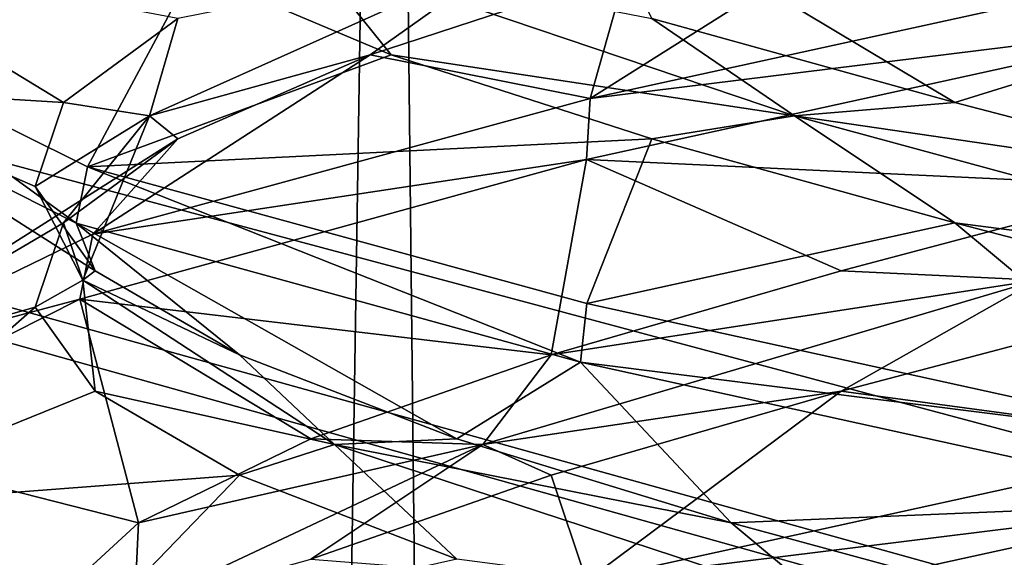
# Model space of a CAD drawing. Header units: millimetres. Extents: x -36.5 to 36.5, y -8.8 to 41.6.
# Tile 235 of 256: x -1.244 to -0.222, y 29.581 to 30.139. Entities that reach past the tile are written whole.
import ezdxf

# ---------------------------------------------------------------- set-up
doc = ezdxf.new("R2010")
doc.units = ezdxf.units.MM
doc.header["$LTSCALE"] = 65.185185
for name, color, linetype in [('166', 7, 'CONTINUOUS'), ('210', 7, 'CONTINUOUS'), ('211', 7, 'CONTINUOUS'), ('212', 7, 'CONTINUOUS'), ('213', 7, 'CONTINUOUS'), ('214', 7, 'CONTINUOUS'), ('215', 7, 'CONTINUOUS'), ('216', 7, 'CONTINUOUS'), ('229', 7, 'CONTINUOUS'), ('230', 7, 'CONTINUOUS'), ('231', 7, 'CONTINUOUS'), ('49', 7, 'CONTINUOUS'), ('5', 7, 'CONTINUOUS'), ('50', 7, 'CONTINUOUS'), ('51', 7, 'CONTINUOUS'), ('52', 7, 'CONTINUOUS'), ('53', 7, 'CONTINUOUS'), ('54', 7, 'CONTINUOUS'), ('55', 7, 'CONTINUOUS'), ('553', 7, 'CONTINUOUS'), ('560', 7, 'CONTINUOUS'), ('667', 7, 'CONTINUOUS'), ('668', 7, 'CONTINUOUS'), ('68', 7, 'CONTINUOUS'), ('69', 7, 'CONTINUOUS'), ('70', 7, 'CONTINUOUS')]:
    doc.layers.add(name, color=color, linetype=linetype)

msp = doc.modelspace()

# ---------------------------------------------------------------- linework, layer by layer
at = {"layer": '166', "color": 7, "linetype": 'Continuous'}
for points in [[(0, 30.1375, -12.5), (-0.6554, 30.2814, -12.3492), (0, 30.2, -12.5), (0, 30.1375, -12.5)], [(0, 30.1375, -9.5), (0, 30.2, -9.5), (-0.6519, 30.0569, -9.6491), (0, 30.1375, -9.5)], [(-0.6557, 29.9935, -9.6509), (0, 30.1375, -9.5), (-0.6519, 30.0569, -9.6491), (-0.6557, 29.9935, -9.6509)], [(-1.1854, 29.9276, -11.9191), (-1.4653, 30.0689, -11.321), (-1.4644, 30.1305, -11.3249), (-1.1854, 29.9276, -11.9191)], [(-1.1735, 29.986, -11.9343), (-1.1854, 29.9276, -11.9191), (-1.4644, 30.1305, -11.3249), (-1.1735, 29.986, -11.9343)], [(-1.1678, 29.916, -10.0586), (-0.6557, 29.9935, -9.6509), (-0.6519, 30.0569, -9.6491), (-1.1678, 29.916, -10.0586)], [(-0.6621, 29.783, -12.3459), (-1.1854, 29.9276, -11.9191), (-1.1735, 29.986, -11.9343), (-0.6621, 29.783, -12.3459)], [(-1.1816, 29.8487, -10.076), (-0.6557, 29.9935, -9.6509), (-1.1678, 29.916, -10.0586), (-1.1816, 29.8487, -10.076)], [(-0.6554, 29.8439, -12.3492), (-0.6621, 29.783, -12.3459), (-1.1735, 29.986, -11.9343), (-0.6554, 29.8439, -12.3492)], [(-1.4593, 29.7744, -10.6528), (-1.1816, 29.8487, -10.076), (-1.1678, 29.916, -10.0586), (-1.4593, 29.7744, -10.6528)], [(-1.4667, 29.7047, -10.6856), (-1.1816, 29.8487, -10.076), (-1.4593, 29.7744, -10.6528), (-1.4667, 29.7047, -10.6856)], [(0, 29.7, -12.5), (-0.6621, 29.783, -12.3459), (-0.6554, 29.8439, -12.3492), (0, 29.7, -12.5)], [(0, 29.6375, -12.5), (-0.6621, 29.783, -12.3459), (0, 29.7, -12.5), (0, 29.6375, -12.5)], [(0, 29.6375, -9.5), (0, 29.7, -9.5), (-0.6557, 29.556, -9.6509), (0, 29.6375, -9.5)], [(-0.6506, 29.4947, -9.6484), (0, 29.6375, -9.5), (-0.6557, 29.556, -9.6509), (-0.6506, 29.4947, -9.6484)], [(-1.1854, 29.4901, -11.9191), (-1.4597, 29.5636, -11.3453), (-1.4653, 29.6314, -11.321), (-1.1854, 29.4901, -11.9191)]]:
    msp.add_3dface(points, dxfattribs=at)
at = {"layer": '210', "color": 7, "linetype": 'Continuous'}
msp.add_3dface([(0, 29.6375, -9.5), (-0.6506, 29.4947, -9.6484), (-0.1529, 29.4416, -9.7802), (0, 29.6375, -9.5)], dxfattribs=at)
at = {"layer": '211', "color": 7, "linetype": 'Continuous'}
for points in [[(-0.3915, 29.7531, -9.8346), (0, 29.7, -9.5), (-0.0613, 29.8404, -9.7722), (-0.3915, 29.7531, -9.8346)], [(-0.6925, 29.6658, -9.9842), (-0.6557, 29.556, -9.6509), (-0.3915, 29.7531, -9.8346), (-0.6925, 29.6658, -9.9842)], [(-0.6557, 29.556, -9.6509), (0, 29.7, -9.5), (-0.3915, 29.7531, -9.8346), (-0.6557, 29.556, -9.6509)], [(-0.9417, 29.5785, -10.2098), (-0.6557, 29.556, -9.6509), (-0.6925, 29.6658, -9.9842), (-0.9417, 29.5785, -10.2098)]]:
    msp.add_3dface(points, dxfattribs=at)
at = {"layer": '212', "color": 7, "linetype": 'Continuous'}
for points in [[(-0.3915, 29.8781, -9.8346), (-0.1881, 29.8684, -9.8216), (-0.0613, 29.9654, -9.7722), (-0.3915, 29.8781, -9.8346)], [(-0.6925, 29.7908, -9.9842), (-0.1881, 29.8684, -9.8216), (-0.3915, 29.8781, -9.8346), (-0.6925, 29.7908, -9.9842)], [(-0.7633, 29.6978, -10.0828), (-0.3915, 29.7531, -9.8346), (-0.1881, 29.8684, -9.8216), (-0.7633, 29.6978, -10.0828)], [(-0.7633, 29.6978, -10.0828), (-0.1881, 29.8684, -9.8216), (-0.6925, 29.7908, -9.9842), (-0.7633, 29.6978, -10.0828)], [(-0.3915, 29.7531, -9.8346), (-0.0613, 29.8404, -9.7722), (-0.1881, 29.8684, -9.8216), (-0.3915, 29.7531, -9.8346)], [(-0.9417, 29.7035, -10.2098), (-0.7633, 29.6978, -10.0828), (-0.6925, 29.7908, -9.9842), (-0.9417, 29.7035, -10.2098)], [(-0.6925, 29.6658, -9.9842), (-0.3915, 29.7531, -9.8346), (-0.7633, 29.6978, -10.0828), (-0.6925, 29.6658, -9.9842)], [(-1.1246, 29.5273, -10.601), (-0.9417, 29.5785, -10.2098), (-0.7633, 29.6978, -10.0828), (-1.1246, 29.5273, -10.601)], [(-1.1246, 29.5273, -10.601), (-0.7633, 29.6978, -10.0828), (-1.1206, 29.6162, -10.4944), (-1.1246, 29.5273, -10.601)], [(-1.1206, 29.6162, -10.4944), (-0.7633, 29.6978, -10.0828), (-0.9417, 29.7035, -10.2098), (-1.1206, 29.6162, -10.4944)], [(-0.9417, 29.5785, -10.2098), (-0.6925, 29.6658, -9.9842), (-0.7633, 29.6978, -10.0828), (-0.9417, 29.5785, -10.2098)], [(-1.2156, 29.5289, -10.8168), (-1.1246, 29.5273, -10.601), (-1.1206, 29.6162, -10.4944), (-1.2156, 29.5289, -10.8168)]]:
    msp.add_3dface(points, dxfattribs=at)
at = {"layer": '213', "color": 7, "linetype": 'Continuous'}
for points in [[(0, 30.1375, -9.5), (-0.6557, 29.9935, -9.6509), (-0.0613, 29.9654, -9.7722), (0, 30.1375, -9.5)], [(-0.6557, 29.9935, -9.6509), (-1.1816, 29.8487, -10.076), (-0.6925, 29.7908, -9.9842), (-0.6557, 29.9935, -9.6509)], [(-0.6557, 29.9935, -9.6509), (-0.6925, 29.7908, -9.9842), (-0.3915, 29.8781, -9.8346), (-0.6557, 29.9935, -9.6509)], [(-0.6557, 29.9935, -9.6509), (-0.3915, 29.8781, -9.8346), (-0.0613, 29.9654, -9.7722), (-0.6557, 29.9935, -9.6509)], [(-1.1816, 29.8487, -10.076), (-1.4667, 29.7047, -10.6856), (-1.1206, 29.6162, -10.4944), (-1.1816, 29.8487, -10.076)], [(-1.1816, 29.8487, -10.076), (-1.1206, 29.6162, -10.4944), (-0.9417, 29.7035, -10.2098), (-1.1816, 29.8487, -10.076)], [(-1.1816, 29.8487, -10.076), (-0.9417, 29.7035, -10.2098), (-0.6925, 29.7908, -9.9842), (-1.1816, 29.8487, -10.076)], [(-1.4667, 29.7047, -10.6856), (-1.4597, 29.5636, -11.3453), (-1.2156, 29.5289, -10.8168), (-1.4667, 29.7047, -10.6856)], [(-1.4667, 29.7047, -10.6856), (-1.2156, 29.5289, -10.8168), (-1.1206, 29.6162, -10.4944), (-1.4667, 29.7047, -10.6856)]]:
    msp.add_3dface(points, dxfattribs=at)
at = {"layer": '214', "color": 7, "linetype": 'Continuous'}
for points in [[(-0.6519, 30.0569, -9.6491), (0, 30.2, -9.5), (-0.3034, 30.2769, -9.8086), (-0.6519, 30.0569, -9.6491)], [(-0.6147, 30.1896, -9.9353), (-0.6519, 30.0569, -9.6491), (-0.3034, 30.2769, -9.8086), (-0.6147, 30.1896, -9.9353)], [(-0.8801, 30.1023, -10.1416), (-0.6519, 30.0569, -9.6491), (-0.6147, 30.1896, -9.9353), (-0.8801, 30.1023, -10.1416)], [(-1.1678, 29.916, -10.0586), (-0.6519, 30.0569, -9.6491), (-0.8801, 30.1023, -10.1416), (-1.1678, 29.916, -10.0586)], [(-1.0797, 30.015, -10.4121), (-1.1678, 29.916, -10.0586), (-0.8801, 30.1023, -10.1416), (-1.0797, 30.015, -10.4121)], [(-1.4593, 29.7744, -10.6528), (-1.1678, 29.916, -10.0586), (-1.0797, 30.015, -10.4121), (-1.4593, 29.7744, -10.6528)], [(-1.1985, 29.9277, -10.7264), (-1.4593, 29.7744, -10.6528), (-1.0797, 30.015, -10.4121), (-1.1985, 29.9277, -10.7264)], [(-1.2278, 29.8404, -11.0613), (-1.4593, 29.7744, -10.6528), (-1.1985, 29.9277, -10.7264), (-1.2278, 29.8404, -11.0613)], [(-1.4653, 29.6314, -11.321), (-1.4593, 29.7744, -10.6528), (-1.2278, 29.8404, -11.0613), (-1.4653, 29.6314, -11.321)], [(-1.1654, 29.7531, -11.3915), (-1.4653, 29.6314, -11.321), (-1.2278, 29.8404, -11.0613), (-1.1654, 29.7531, -11.3915)], [(-1.0158, 29.6658, -11.6925), (-1.4653, 29.6314, -11.321), (-1.1654, 29.7531, -11.3915), (-1.0158, 29.6658, -11.6925)], [(-1.1854, 29.4901, -11.9191), (-1.4653, 29.6314, -11.321), (-1.0158, 29.6658, -11.6925), (-1.1854, 29.4901, -11.9191)], [(-0.7902, 29.5785, -11.9417), (-1.1854, 29.4901, -11.9191), (-1.0158, 29.6658, -11.6925), (-0.7902, 29.5785, -11.9417)]]:
    msp.add_3dface(points, dxfattribs=at)
at = {"layer": '215', "color": 7, "linetype": 'Continuous'}
for points in [[(-1.1093, 30.0389, -10.5602), (-0.8801, 30.1023, -10.1416), (-0.7293, 30.2094, -10.0555), (-1.1093, 30.0389, -10.5602)], [(-1.1093, 30.0389, -10.5602), (-0.7293, 30.2094, -10.0555), (-1.0797, 30.14, -10.4121), (-1.1093, 30.0389, -10.5602)], [(-0.8801, 30.1023, -10.1416), (-0.6147, 30.1896, -9.9353), (-0.7293, 30.2094, -10.0555), (-0.8801, 30.1023, -10.1416)], [(-1.1985, 30.0527, -10.7264), (-1.1093, 30.0389, -10.5602), (-1.0797, 30.14, -10.4121), (-1.1985, 30.0527, -10.7264)], [(-1.0797, 30.015, -10.4121), (-0.8801, 30.1023, -10.1416), (-1.1093, 30.0389, -10.5602), (-1.0797, 30.015, -10.4121)], [(-1.2278, 29.9654, -11.0613), (-1.1093, 30.0389, -10.5602), (-1.1985, 30.0527, -10.7264), (-1.2278, 29.9654, -11.0613)], [(-1.1784, 29.8684, -11.1881), (-1.1093, 30.0389, -10.5602), (-1.2278, 29.9654, -11.0613), (-1.1784, 29.8684, -11.1881)], [(-1.1985, 29.9277, -10.7264), (-1.0797, 30.015, -10.4121), (-1.1093, 30.0389, -10.5602), (-1.1985, 29.9277, -10.7264)], [(-1.1784, 29.8684, -11.1881), (-1.1985, 29.9277, -10.7264), (-1.1093, 30.0389, -10.5602), (-1.1784, 29.8684, -11.1881)], [(-1.1654, 29.8781, -11.3915), (-1.1784, 29.8684, -11.1881), (-1.2278, 29.9654, -11.0613), (-1.1654, 29.8781, -11.3915)], [(-1.2278, 29.8404, -11.0613), (-1.1985, 29.9277, -10.7264), (-1.1784, 29.8684, -11.1881), (-1.2278, 29.8404, -11.0613)], [(-1.0158, 29.7908, -11.6925), (-1.1784, 29.8684, -11.1881), (-1.1654, 29.8781, -11.3915), (-1.0158, 29.7908, -11.6925)], [(-1.1654, 29.7531, -11.3915), (-1.2278, 29.8404, -11.0613), (-1.1784, 29.8684, -11.1881), (-1.1654, 29.7531, -11.3915)], [(-0.9172, 29.6978, -11.7633), (-1.1654, 29.7531, -11.3915), (-1.1784, 29.8684, -11.1881), (-0.9172, 29.6978, -11.7633)], [(-0.9172, 29.6978, -11.7633), (-1.1784, 29.8684, -11.1881), (-1.0158, 29.7908, -11.6925), (-0.9172, 29.6978, -11.7633)], [(-0.7902, 29.7035, -11.9417), (-0.9172, 29.6978, -11.7633), (-1.0158, 29.7908, -11.6925), (-0.7902, 29.7035, -11.9417)], [(-1.0158, 29.6658, -11.6925), (-1.1654, 29.7531, -11.3915), (-0.9172, 29.6978, -11.7633), (-1.0158, 29.6658, -11.6925)], [(-0.7902, 29.5785, -11.9417), (-1.0158, 29.6658, -11.6925), (-0.9172, 29.6978, -11.7633), (-0.7902, 29.5785, -11.9417)], [(-0.5056, 29.6162, -12.1206), (-0.9172, 29.6978, -11.7633), (-0.7902, 29.7035, -11.9417), (-0.5056, 29.6162, -12.1206)], [(-0.399, 29.5273, -12.1246), (-0.7902, 29.5785, -11.9417), (-0.9172, 29.6978, -11.7633), (-0.399, 29.5273, -12.1246)], [(-0.399, 29.5273, -12.1246), (-0.9172, 29.6978, -11.7633), (-0.5056, 29.6162, -12.1206), (-0.399, 29.5273, -12.1246)], [(-0.1832, 29.5289, -12.2156), (-0.399, 29.5273, -12.1246), (-0.5056, 29.6162, -12.1206), (-0.1832, 29.5289, -12.2156)]]:
    msp.add_3dface(points, dxfattribs=at)
at = {"layer": '216', "color": 7, "linetype": 'Continuous'}
for points in [[(-1.4593, 30.2119, -10.6528), (-1.4653, 30.0689, -11.321), (-1.1985, 30.0527, -10.7264), (-1.4593, 30.2119, -10.6528)], [(-1.4593, 30.2119, -10.6528), (-1.1985, 30.0527, -10.7264), (-1.0797, 30.14, -10.4121), (-1.4593, 30.2119, -10.6528)], [(-1.4653, 30.0689, -11.321), (-1.1854, 29.9276, -11.9191), (-1.1654, 29.8781, -11.3915), (-1.4653, 30.0689, -11.321)], [(-1.4653, 30.0689, -11.321), (-1.1654, 29.8781, -11.3915), (-1.2278, 29.9654, -11.0613), (-1.4653, 30.0689, -11.321)], [(-1.4653, 30.0689, -11.321), (-1.2278, 29.9654, -11.0613), (-1.1985, 30.0527, -10.7264), (-1.4653, 30.0689, -11.321)], [(-1.1854, 29.9276, -11.9191), (-0.6621, 29.783, -12.3459), (-0.7902, 29.7035, -11.9417), (-1.1854, 29.9276, -11.9191)], [(-1.1854, 29.9276, -11.9191), (-0.7902, 29.7035, -11.9417), (-1.0158, 29.7908, -11.6925), (-1.1854, 29.9276, -11.9191)], [(-1.1854, 29.9276, -11.9191), (-1.0158, 29.7908, -11.6925), (-1.1654, 29.8781, -11.3915), (-1.1854, 29.9276, -11.9191)], [(-0.6621, 29.783, -12.3459), (-0.5056, 29.6162, -12.1206), (-0.7902, 29.7035, -11.9417), (-0.6621, 29.783, -12.3459)], [(-0.6621, 29.783, -12.3459), (0, 29.6375, -12.5), (-0.5056, 29.6162, -12.1206), (-0.6621, 29.783, -12.3459)], [(0, 29.6375, -12.5), (-0.1832, 29.5289, -12.2156), (-0.5056, 29.6162, -12.1206), (0, 29.6375, -12.5)]]:
    msp.add_3dface(points, dxfattribs=at)
at = {"layer": '229', "color": 7, "linetype": 'Continuous'}
for points in [[(-1.4644, 30.1305, -11.3249), (-1.4586, 30.275, -10.6499), (-1.229, 30.3642, -10.9694), (-1.4644, 30.1305, -11.3249)], [(-1.1914, 30.2769, -11.3034), (-1.4644, 30.1305, -11.3249), (-1.229, 30.3642, -10.9694), (-1.1914, 30.2769, -11.3034)], [(-1.0647, 30.1896, -11.6147), (-1.4644, 30.1305, -11.3249), (-1.1914, 30.2769, -11.3034), (-1.0647, 30.1896, -11.6147)], [(-1.1735, 29.986, -11.9343), (-1.4644, 30.1305, -11.3249), (-1.0647, 30.1896, -11.6147), (-1.1735, 29.986, -11.9343)], [(-0.8584, 30.1023, -11.8801), (-1.1735, 29.986, -11.9343), (-1.0647, 30.1896, -11.6147), (-0.8584, 30.1023, -11.8801)], [(-0.5879, 30.015, -12.0797), (-1.1735, 29.986, -11.9343), (-0.8584, 30.1023, -11.8801), (-0.5879, 30.015, -12.0797)], [(-0.6554, 29.8439, -12.3492), (-1.1735, 29.986, -11.9343), (-0.5879, 30.015, -12.0797), (-0.6554, 29.8439, -12.3492)], [(-0.2736, 29.9277, -12.1985), (-0.6554, 29.8439, -12.3492), (-0.5879, 30.015, -12.0797), (-0.2736, 29.9277, -12.1985)], [(0, 29.7, -12.5), (-0.6554, 29.8439, -12.3492), (-0.2736, 29.9277, -12.1985), (0, 29.7, -12.5)], [(0.0613, 29.8404, -12.2278), (0, 29.7, -12.5), (-0.2736, 29.9277, -12.1985), (0.0613, 29.8404, -12.2278)]]:
    msp.add_3dface(points, dxfattribs=at)
at = {"layer": '230', "color": 7, "linetype": 'Continuous'}
for points in [[(-0.8584, 30.1023, -11.8801), (-1.0647, 30.1896, -11.6147), (-0.9445, 30.2094, -11.7293), (-0.8584, 30.1023, -11.8801)], [(-0.4398, 30.0389, -12.1093), (-0.8584, 30.1023, -11.8801), (-0.9445, 30.2094, -11.7293), (-0.4398, 30.0389, -12.1093)], [(-0.4398, 30.0389, -12.1093), (-0.9445, 30.2094, -11.7293), (-0.5879, 30.14, -12.0797), (-0.4398, 30.0389, -12.1093)], [(-0.2736, 30.0527, -12.1985), (-0.4398, 30.0389, -12.1093), (-0.5879, 30.14, -12.0797), (-0.2736, 30.0527, -12.1985)], [(-0.5879, 30.015, -12.0797), (-0.8584, 30.1023, -11.8801), (-0.4398, 30.0389, -12.1093), (-0.5879, 30.015, -12.0797)], [(0.0613, 29.9654, -12.2278), (-0.4398, 30.0389, -12.1093), (-0.2736, 30.0527, -12.1985), (0.0613, 29.9654, -12.2278)], [(-0.2736, 29.9277, -12.1985), (-0.5879, 30.015, -12.0797), (-0.4398, 30.0389, -12.1093), (-0.2736, 29.9277, -12.1985)], [(0.1881, 29.8684, -12.1784), (-0.2736, 29.9277, -12.1985), (-0.4398, 30.0389, -12.1093), (0.1881, 29.8684, -12.1784)], [(0.1881, 29.8684, -12.1784), (-0.4398, 30.0389, -12.1093), (0.0613, 29.9654, -12.2278), (0.1881, 29.8684, -12.1784)], [(0.0613, 29.8404, -12.2278), (-0.2736, 29.9277, -12.1985), (0.1881, 29.8684, -12.1784), (0.0613, 29.8404, -12.2278)]]:
    msp.add_3dface(points, dxfattribs=at)
at = {"layer": '231', "color": 7, "linetype": 'Continuous'}
for points in [[(-0.6554, 30.2814, -12.3492), (0, 30.1375, -12.5), (-0.2736, 30.0527, -12.1985), (-0.6554, 30.2814, -12.3492)], [(-0.6554, 30.2814, -12.3492), (-0.2736, 30.0527, -12.1985), (-0.5879, 30.14, -12.0797), (-0.6554, 30.2814, -12.3492)], [(0, 30.1375, -12.5), (0.0613, 29.9654, -12.2278), (-0.2736, 30.0527, -12.1985), (0, 30.1375, -12.5)]]:
    msp.add_3dface(points, dxfattribs=at)
at = {"layer": '49', "color": 7, "linetype": 'Continuous'}
msp.add_3dface([(0, 29.6375, 12.5), (-0.6506, 29.4947, 12.3516), (-0.1529, 29.4416, 12.2198), (0, 29.6375, 12.5)], dxfattribs=at)
at = {"layer": '5', "color": 7, "linetype": 'Continuous'}
for points in [[(0, 30.1375, 9.5), (-0.6554, 30.2814, 9.6508), (0, 30.2, 9.5), (0, 30.1375, 9.5)], [(0, 30.1375, 12.5), (0, 30.2, 12.5), (-0.6519, 30.0569, 12.3509), (0, 30.1375, 12.5)], [(-0.6557, 29.9935, 12.3491), (0, 30.1375, 12.5), (-0.6519, 30.0569, 12.3509), (-0.6557, 29.9935, 12.3491)], [(-1.1854, 29.9276, 10.0809), (-1.4653, 30.0689, 10.679), (-1.4644, 30.1305, 10.6751), (-1.1854, 29.9276, 10.0809)], [(-1.1735, 29.986, 10.0657), (-1.1854, 29.9276, 10.0809), (-1.4644, 30.1305, 10.6751), (-1.1735, 29.986, 10.0657)], [(-1.1678, 29.916, 11.9414), (-0.6557, 29.9935, 12.3491), (-0.6519, 30.0569, 12.3509), (-1.1678, 29.916, 11.9414)], [(-0.6621, 29.783, 9.6541), (-1.1854, 29.9276, 10.0809), (-1.1735, 29.986, 10.0657), (-0.6621, 29.783, 9.6541)], [(-1.1816, 29.8487, 11.924), (-0.6557, 29.9935, 12.3491), (-1.1678, 29.916, 11.9414), (-1.1816, 29.8487, 11.924)], [(-0.6554, 29.8439, 9.6508), (-0.6621, 29.783, 9.6541), (-1.1735, 29.986, 10.0657), (-0.6554, 29.8439, 9.6508)], [(-1.4593, 29.7744, 11.3472), (-1.1816, 29.8487, 11.924), (-1.1678, 29.916, 11.9414), (-1.4593, 29.7744, 11.3472)], [(-1.4667, 29.7047, 11.3144), (-1.1816, 29.8487, 11.924), (-1.4593, 29.7744, 11.3472), (-1.4667, 29.7047, 11.3144)], [(0, 29.7, 9.5), (-0.6621, 29.783, 9.6541), (-0.6554, 29.8439, 9.6508), (0, 29.7, 9.5)], [(0, 29.6375, 9.5), (-0.6621, 29.783, 9.6541), (0, 29.7, 9.5), (0, 29.6375, 9.5)], [(0, 29.6375, 12.5), (0, 29.7, 12.5), (-0.6557, 29.556, 12.3491), (0, 29.6375, 12.5)], [(-0.6506, 29.4947, 12.3516), (0, 29.6375, 12.5), (-0.6557, 29.556, 12.3491), (-0.6506, 29.4947, 12.3516)], [(-1.1854, 29.4901, 10.0809), (-1.4597, 29.5636, 10.6547), (-1.4653, 29.6314, 10.679), (-1.1854, 29.4901, 10.0809)]]:
    msp.add_3dface(points, dxfattribs=at)
at = {"layer": '50', "color": 7, "linetype": 'Continuous'}
for points in [[(-0.3915, 29.7531, 12.1654), (0, 29.7, 12.5), (-0.0613, 29.8404, 12.2278), (-0.3915, 29.7531, 12.1654)], [(-0.6925, 29.6658, 12.0158), (-0.6557, 29.556, 12.3491), (-0.3915, 29.7531, 12.1654), (-0.6925, 29.6658, 12.0158)], [(-0.6557, 29.556, 12.3491), (0, 29.7, 12.5), (-0.3915, 29.7531, 12.1654), (-0.6557, 29.556, 12.3491)], [(-0.9417, 29.5785, 11.7902), (-0.6557, 29.556, 12.3491), (-0.6925, 29.6658, 12.0158), (-0.9417, 29.5785, 11.7902)]]:
    msp.add_3dface(points, dxfattribs=at)
at = {"layer": '51', "color": 7, "linetype": 'Continuous'}
for points in [[(-0.3915, 29.8781, 12.1654), (-0.1881, 29.8684, 12.1784), (-0.0613, 29.9654, 12.2278), (-0.3915, 29.8781, 12.1654)], [(-0.6925, 29.7908, 12.0158), (-0.1881, 29.8684, 12.1784), (-0.3915, 29.8781, 12.1654), (-0.6925, 29.7908, 12.0158)], [(-0.7633, 29.6978, 11.9172), (-0.3915, 29.7531, 12.1654), (-0.1881, 29.8684, 12.1784), (-0.7633, 29.6978, 11.9172)], [(-0.7633, 29.6978, 11.9172), (-0.1881, 29.8684, 12.1784), (-0.6925, 29.7908, 12.0158), (-0.7633, 29.6978, 11.9172)], [(-0.3915, 29.7531, 12.1654), (-0.0613, 29.8404, 12.2278), (-0.1881, 29.8684, 12.1784), (-0.3915, 29.7531, 12.1654)], [(-0.9417, 29.7035, 11.7902), (-0.7633, 29.6978, 11.9172), (-0.6925, 29.7908, 12.0158), (-0.9417, 29.7035, 11.7902)], [(-0.6925, 29.6658, 12.0158), (-0.3915, 29.7531, 12.1654), (-0.7633, 29.6978, 11.9172), (-0.6925, 29.6658, 12.0158)], [(-1.1246, 29.5273, 11.399), (-0.9417, 29.5785, 11.7902), (-0.7633, 29.6978, 11.9172), (-1.1246, 29.5273, 11.399)], [(-1.1246, 29.5273, 11.399), (-0.7633, 29.6978, 11.9172), (-1.1206, 29.6162, 11.5056), (-1.1246, 29.5273, 11.399)], [(-1.1206, 29.6162, 11.5056), (-0.7633, 29.6978, 11.9172), (-0.9417, 29.7035, 11.7902), (-1.1206, 29.6162, 11.5056)], [(-0.9417, 29.5785, 11.7902), (-0.6925, 29.6658, 12.0158), (-0.7633, 29.6978, 11.9172), (-0.9417, 29.5785, 11.7902)], [(-1.2156, 29.5289, 11.1832), (-1.1246, 29.5273, 11.399), (-1.1206, 29.6162, 11.5056), (-1.2156, 29.5289, 11.1832)]]:
    msp.add_3dface(points, dxfattribs=at)
at = {"layer": '52', "color": 7, "linetype": 'Continuous'}
for points in [[(0, 30.1375, 12.5), (-0.6557, 29.9935, 12.3491), (-0.0613, 29.9654, 12.2278), (0, 30.1375, 12.5)], [(-0.6557, 29.9935, 12.3491), (-1.1816, 29.8487, 11.924), (-0.6925, 29.7908, 12.0158), (-0.6557, 29.9935, 12.3491)], [(-0.6557, 29.9935, 12.3491), (-0.6925, 29.7908, 12.0158), (-0.3915, 29.8781, 12.1654), (-0.6557, 29.9935, 12.3491)], [(-0.6557, 29.9935, 12.3491), (-0.3915, 29.8781, 12.1654), (-0.0613, 29.9654, 12.2278), (-0.6557, 29.9935, 12.3491)], [(-1.1816, 29.8487, 11.924), (-1.4667, 29.7047, 11.3144), (-1.1206, 29.6162, 11.5056), (-1.1816, 29.8487, 11.924)], [(-1.1816, 29.8487, 11.924), (-1.1206, 29.6162, 11.5056), (-0.9417, 29.7035, 11.7902), (-1.1816, 29.8487, 11.924)], [(-1.1816, 29.8487, 11.924), (-0.9417, 29.7035, 11.7902), (-0.6925, 29.7908, 12.0158), (-1.1816, 29.8487, 11.924)], [(-1.4667, 29.7047, 11.3144), (-1.4597, 29.5636, 10.6547), (-1.2156, 29.5289, 11.1832), (-1.4667, 29.7047, 11.3144)], [(-1.4667, 29.7047, 11.3144), (-1.2156, 29.5289, 11.1832), (-1.1206, 29.6162, 11.5056), (-1.4667, 29.7047, 11.3144)]]:
    msp.add_3dface(points, dxfattribs=at)
at = {"layer": '53', "color": 7, "linetype": 'Continuous'}
for points in [[(-0.6519, 30.0569, 12.3509), (0, 30.2, 12.5), (-0.3034, 30.2769, 12.1914), (-0.6519, 30.0569, 12.3509)], [(-0.6147, 30.1896, 12.0647), (-0.6519, 30.0569, 12.3509), (-0.3034, 30.2769, 12.1914), (-0.6147, 30.1896, 12.0647)], [(-0.8801, 30.1023, 11.8584), (-0.6519, 30.0569, 12.3509), (-0.6147, 30.1896, 12.0647), (-0.8801, 30.1023, 11.8584)], [(-1.1678, 29.916, 11.9414), (-0.6519, 30.0569, 12.3509), (-0.8801, 30.1023, 11.8584), (-1.1678, 29.916, 11.9414)], [(-1.0797, 30.015, 11.5879), (-1.1678, 29.916, 11.9414), (-0.8801, 30.1023, 11.8584), (-1.0797, 30.015, 11.5879)], [(-1.4593, 29.7744, 11.3472), (-1.1678, 29.916, 11.9414), (-1.0797, 30.015, 11.5879), (-1.4593, 29.7744, 11.3472)], [(-1.1985, 29.9277, 11.2736), (-1.4593, 29.7744, 11.3472), (-1.0797, 30.015, 11.5879), (-1.1985, 29.9277, 11.2736)], [(-1.2278, 29.8404, 10.9387), (-1.4593, 29.7744, 11.3472), (-1.1985, 29.9277, 11.2736), (-1.2278, 29.8404, 10.9387)], [(-1.4653, 29.6314, 10.679), (-1.4593, 29.7744, 11.3472), (-1.2278, 29.8404, 10.9387), (-1.4653, 29.6314, 10.679)], [(-1.1654, 29.7531, 10.6085), (-1.4653, 29.6314, 10.679), (-1.2278, 29.8404, 10.9387), (-1.1654, 29.7531, 10.6085)], [(-1.0158, 29.6658, 10.3075), (-1.4653, 29.6314, 10.679), (-1.1654, 29.7531, 10.6085), (-1.0158, 29.6658, 10.3075)], [(-1.1854, 29.4901, 10.0809), (-1.4653, 29.6314, 10.679), (-1.0158, 29.6658, 10.3075), (-1.1854, 29.4901, 10.0809)], [(-0.7902, 29.5785, 10.0583), (-1.1854, 29.4901, 10.0809), (-1.0158, 29.6658, 10.3075), (-0.7902, 29.5785, 10.0583)]]:
    msp.add_3dface(points, dxfattribs=at)
at = {"layer": '54', "color": 7, "linetype": 'Continuous'}
for points in [[(-1.1093, 30.0389, 11.4398), (-0.8801, 30.1023, 11.8584), (-0.7293, 30.2094, 11.9445), (-1.1093, 30.0389, 11.4398)], [(-1.1093, 30.0389, 11.4398), (-0.7293, 30.2094, 11.9445), (-1.0797, 30.14, 11.5879), (-1.1093, 30.0389, 11.4398)], [(-0.8801, 30.1023, 11.8584), (-0.6147, 30.1896, 12.0647), (-0.7293, 30.2094, 11.9445), (-0.8801, 30.1023, 11.8584)], [(-1.1985, 30.0527, 11.2736), (-1.1093, 30.0389, 11.4398), (-1.0797, 30.14, 11.5879), (-1.1985, 30.0527, 11.2736)], [(-1.0797, 30.015, 11.5879), (-0.8801, 30.1023, 11.8584), (-1.1093, 30.0389, 11.4398), (-1.0797, 30.015, 11.5879)], [(-1.2278, 29.9654, 10.9387), (-1.1093, 30.0389, 11.4398), (-1.1985, 30.0527, 11.2736), (-1.2278, 29.9654, 10.9387)], [(-1.1784, 29.8684, 10.8119), (-1.1093, 30.0389, 11.4398), (-1.2278, 29.9654, 10.9387), (-1.1784, 29.8684, 10.8119)], [(-1.1985, 29.9277, 11.2736), (-1.0797, 30.015, 11.5879), (-1.1093, 30.0389, 11.4398), (-1.1985, 29.9277, 11.2736)], [(-1.1784, 29.8684, 10.8119), (-1.1985, 29.9277, 11.2736), (-1.1093, 30.0389, 11.4398), (-1.1784, 29.8684, 10.8119)], [(-1.1654, 29.8781, 10.6085), (-1.1784, 29.8684, 10.8119), (-1.2278, 29.9654, 10.9387), (-1.1654, 29.8781, 10.6085)], [(-1.2278, 29.8404, 10.9387), (-1.1985, 29.9277, 11.2736), (-1.1784, 29.8684, 10.8119), (-1.2278, 29.8404, 10.9387)], [(-1.0158, 29.7908, 10.3075), (-1.1784, 29.8684, 10.8119), (-1.1654, 29.8781, 10.6085), (-1.0158, 29.7908, 10.3075)], [(-1.1654, 29.7531, 10.6085), (-1.2278, 29.8404, 10.9387), (-1.1784, 29.8684, 10.8119), (-1.1654, 29.7531, 10.6085)], [(-0.9172, 29.6978, 10.2367), (-1.1654, 29.7531, 10.6085), (-1.1784, 29.8684, 10.8119), (-0.9172, 29.6978, 10.2367)], [(-0.9172, 29.6978, 10.2367), (-1.1784, 29.8684, 10.8119), (-1.0158, 29.7908, 10.3075), (-0.9172, 29.6978, 10.2367)], [(-0.7902, 29.7035, 10.0583), (-0.9172, 29.6978, 10.2367), (-1.0158, 29.7908, 10.3075), (-0.7902, 29.7035, 10.0583)], [(-1.0158, 29.6658, 10.3075), (-1.1654, 29.7531, 10.6085), (-0.9172, 29.6978, 10.2367), (-1.0158, 29.6658, 10.3075)], [(-0.7902, 29.5785, 10.0583), (-1.0158, 29.6658, 10.3075), (-0.9172, 29.6978, 10.2367), (-0.7902, 29.5785, 10.0583)], [(-0.5056, 29.6162, 9.8794), (-0.9172, 29.6978, 10.2367), (-0.7902, 29.7035, 10.0583), (-0.5056, 29.6162, 9.8794)], [(-0.399, 29.5273, 9.8754), (-0.7902, 29.5785, 10.0583), (-0.9172, 29.6978, 10.2367), (-0.399, 29.5273, 9.8754)], [(-0.399, 29.5273, 9.8754), (-0.9172, 29.6978, 10.2367), (-0.5056, 29.6162, 9.8794), (-0.399, 29.5273, 9.8754)], [(-0.1832, 29.5289, 9.7844), (-0.399, 29.5273, 9.8754), (-0.5056, 29.6162, 9.8794), (-0.1832, 29.5289, 9.7844)]]:
    msp.add_3dface(points, dxfattribs=at)
at = {"layer": '55', "color": 7, "linetype": 'Continuous'}
for points in [[(-1.4593, 30.2119, 11.3472), (-1.4653, 30.0689, 10.679), (-1.1985, 30.0527, 11.2736), (-1.4593, 30.2119, 11.3472)], [(-1.4593, 30.2119, 11.3472), (-1.1985, 30.0527, 11.2736), (-1.0797, 30.14, 11.5879), (-1.4593, 30.2119, 11.3472)], [(-1.4653, 30.0689, 10.679), (-1.1854, 29.9276, 10.0809), (-1.1654, 29.8781, 10.6085), (-1.4653, 30.0689, 10.679)], [(-1.4653, 30.0689, 10.679), (-1.1654, 29.8781, 10.6085), (-1.2278, 29.9654, 10.9387), (-1.4653, 30.0689, 10.679)], [(-1.4653, 30.0689, 10.679), (-1.2278, 29.9654, 10.9387), (-1.1985, 30.0527, 11.2736), (-1.4653, 30.0689, 10.679)], [(-1.1854, 29.9276, 10.0809), (-0.6621, 29.783, 9.6541), (-0.7902, 29.7035, 10.0583), (-1.1854, 29.9276, 10.0809)], [(-1.1854, 29.9276, 10.0809), (-0.7902, 29.7035, 10.0583), (-1.0158, 29.7908, 10.3075), (-1.1854, 29.9276, 10.0809)], [(-1.1854, 29.9276, 10.0809), (-1.0158, 29.7908, 10.3075), (-1.1654, 29.8781, 10.6085), (-1.1854, 29.9276, 10.0809)], [(-0.6621, 29.783, 9.6541), (-0.5056, 29.6162, 9.8794), (-0.7902, 29.7035, 10.0583), (-0.6621, 29.783, 9.6541)], [(-0.6621, 29.783, 9.6541), (0, 29.6375, 9.5), (-0.5056, 29.6162, 9.8794), (-0.6621, 29.783, 9.6541)], [(0, 29.6375, 9.5), (-0.1832, 29.5289, 9.7844), (-0.5056, 29.6162, 9.8794), (0, 29.6375, 9.5)]]:
    msp.add_3dface(points, dxfattribs=at)
at = {"layer": '553', "color": 7, "linetype": 'Continuous'}
for points in [[(-0.8612, 32.1, -8.2834), (-1.3965, -3.5, -8.5158), (-1.6428, 32.1, -8.6712), (-0.8612, 32.1, -8.2834)], [(-0.4834, -3.5, -8.1914), (-1.3965, -3.5, -8.5158), (-0.8612, 32.1, -8.2834), (-0.4834, -3.5, -8.1914)], [(0, 32.1, -8.15), (-0.4834, -3.5, -8.1914), (-0.8612, 32.1, -8.2834), (0, 32.1, -8.15)], [(0, 28.9493, -8.15), (-0.4834, -3.5, -8.1914), (0, 32.1, -8.15), (0, 28.9493, -8.15)]]:
    msp.add_3dface(points, dxfattribs=at)
at = {"layer": '560', "color": 7, "linetype": 'Continuous'}
for points in [[(0, 28.6, 8.15), (0, 32.1, 8.15), (-5, 32.1, 8.15), (0, 28.6, 8.15)], [(-5, 28.6, 8.15), (0, 28.6, 8.15), (-5, 32.1, 8.15), (-5, 28.6, 8.15)]]:
    msp.add_3dface(points, dxfattribs=at)
at = {"layer": '667', "color": 7, "linetype": 'Continuous'}
for points in [[(-15.8727, 33.9035, 6.0926), (0.0003, 33.9035, 6.0926), (-15.263, 29.5825, 6.0172), (-15.8727, 33.9035, 6.0926)], [(-15.263, 29.5825, 6.0172), (0.0003, 33.9035, 6.0926), (-15.0431, 29.4794, 6.0153), (-15.263, 29.5825, 6.0172)], [(-15.0431, 29.4794, 6.0153), (0.0003, 33.9035, 6.0926), (-15.0194, 29.446, 6.0148), (-15.0431, 29.4794, 6.0153)], [(-15.0194, 29.446, 6.0148), (0.0003, 33.9035, 6.0926), (-14.935, 29.2098, 6.0106), (-15.0194, 29.446, 6.0148)], [(-14.935, 29.2098, 6.0106), (0.0003, 33.9035, 6.0926), (-14.8894, 28.9632, 6.0063), (-14.935, 29.2098, 6.0106)], [(-14.8894, 28.9632, 6.0063), (0.0003, 33.9035, 6.0926), (-14.8732, 28.85, 6.0044), (-14.8894, 28.9632, 6.0063)], [(-14.8732, 28.85, 6.0044), (0.0003, 33.9035, 6.0926), (-14.8622, 28.7003, 6.0018), (-14.8732, 28.85, 6.0044)], [(0.0003, 33.9035, 6.0926), (-14.8, 26.6, 5.9651), (-14.8632, 28.4105, 5.9967), (0.0003, 33.9035, 6.0926)], [(-14.8622, 28.7003, 6.0018), (0.0003, 33.9035, 6.0926), (-14.8632, 28.4105, 5.9967), (-14.8622, 28.7003, 6.0018)], [(-14.8, 26.6, 5.9651), (0.0003, 33.9035, 6.0926), (-0.2, 26.6, 5.9651), (-14.8, 26.6, 5.9651)]]:
    msp.add_3dface(points, dxfattribs=at)
at = {"layer": '668', "color": 7, "linetype": 'Continuous'}
for points in [[(-14.935, 29.2096, -6.0106), (-0.2, 26.6, -5.9651), (-15.8727, 33.9035, -6.0926), (-14.935, 29.2096, -6.0106)], [(-15.8727, 33.9035, -6.0926), (-0.2, 26.6, -5.9651), (-0.1368, 28.4105, -5.9967), (-15.8727, 33.9035, -6.0926)], [(3.9076, 33.9035, -6.0926), (-15.8727, 33.9035, -6.0926), (0.263, 29.5825, -6.0172), (3.9076, 33.9035, -6.0926)], [(0.263, 29.5825, -6.0172), (-15.8727, 33.9035, -6.0926), (0.0431, 29.4794, -6.0153), (0.263, 29.5825, -6.0172)], [(0.0431, 29.4794, -6.0153), (-15.8727, 33.9035, -6.0926), (0.0194, 29.446, -6.0148), (0.0431, 29.4794, -6.0153)], [(0.0194, 29.446, -6.0148), (-15.8727, 33.9035, -6.0926), (-0.065, 29.2098, -6.0106), (0.0194, 29.446, -6.0148)], [(-0.065, 29.2098, -6.0106), (-15.8727, 33.9035, -6.0926), (-0.1106, 28.9632, -6.0063), (-0.065, 29.2098, -6.0106)], [(-0.1106, 28.9632, -6.0063), (-15.8727, 33.9035, -6.0926), (-0.1268, 28.85, -6.0044), (-0.1106, 28.9632, -6.0063)], [(-0.1268, 28.85, -6.0044), (-15.8727, 33.9035, -6.0926), (-0.1378, 28.7003, -6.0018), (-0.1268, 28.85, -6.0044)], [(-0.1378, 28.7003, -6.0018), (-15.8727, 33.9035, -6.0926), (-0.1368, 28.4105, -5.9967), (-0.1378, 28.7003, -6.0018)]]:
    msp.add_3dface(points, dxfattribs=at)
at = {"layer": '68', "color": 7, "linetype": 'Continuous'}
for points in [[(-1.4644, 30.1305, 10.6751), (-1.4586, 30.275, 11.3501), (-1.229, 30.3642, 11.0306), (-1.4644, 30.1305, 10.6751)], [(-1.1914, 30.2769, 10.6966), (-1.4644, 30.1305, 10.6751), (-1.229, 30.3642, 11.0306), (-1.1914, 30.2769, 10.6966)], [(-1.0647, 30.1896, 10.3853), (-1.4644, 30.1305, 10.6751), (-1.1914, 30.2769, 10.6966), (-1.0647, 30.1896, 10.3853)], [(-1.1735, 29.986, 10.0657), (-1.4644, 30.1305, 10.6751), (-1.0647, 30.1896, 10.3853), (-1.1735, 29.986, 10.0657)], [(-0.8584, 30.1023, 10.1199), (-1.1735, 29.986, 10.0657), (-1.0647, 30.1896, 10.3853), (-0.8584, 30.1023, 10.1199)], [(-0.5879, 30.015, 9.9203), (-1.1735, 29.986, 10.0657), (-0.8584, 30.1023, 10.1199), (-0.5879, 30.015, 9.9203)], [(-0.6554, 29.8439, 9.6508), (-1.1735, 29.986, 10.0657), (-0.5879, 30.015, 9.9203), (-0.6554, 29.8439, 9.6508)], [(-0.2736, 29.9277, 9.8015), (-0.6554, 29.8439, 9.6508), (-0.5879, 30.015, 9.9203), (-0.2736, 29.9277, 9.8015)], [(0, 29.7, 9.5), (-0.6554, 29.8439, 9.6508), (-0.2736, 29.9277, 9.8015), (0, 29.7, 9.5)], [(0.0613, 29.8404, 9.7722), (0, 29.7, 9.5), (-0.2736, 29.9277, 9.8015), (0.0613, 29.8404, 9.7722)]]:
    msp.add_3dface(points, dxfattribs=at)
at = {"layer": '69', "color": 7, "linetype": 'Continuous'}
for points in [[(-0.8584, 30.1023, 10.1199), (-1.0647, 30.1896, 10.3853), (-0.9445, 30.2094, 10.2707), (-0.8584, 30.1023, 10.1199)], [(-0.4398, 30.0389, 9.8907), (-0.8584, 30.1023, 10.1199), (-0.9445, 30.2094, 10.2707), (-0.4398, 30.0389, 9.8907)], [(-0.4398, 30.0389, 9.8907), (-0.9445, 30.2094, 10.2707), (-0.5879, 30.14, 9.9203), (-0.4398, 30.0389, 9.8907)], [(-0.2736, 30.0527, 9.8015), (-0.4398, 30.0389, 9.8907), (-0.5879, 30.14, 9.9203), (-0.2736, 30.0527, 9.8015)], [(-0.5879, 30.015, 9.9203), (-0.8584, 30.1023, 10.1199), (-0.4398, 30.0389, 9.8907), (-0.5879, 30.015, 9.9203)], [(0.0613, 29.9654, 9.7722), (-0.4398, 30.0389, 9.8907), (-0.2736, 30.0527, 9.8015), (0.0613, 29.9654, 9.7722)], [(-0.2736, 29.9277, 9.8015), (-0.5879, 30.015, 9.9203), (-0.4398, 30.0389, 9.8907), (-0.2736, 29.9277, 9.8015)], [(0.1881, 29.8684, 9.8216), (-0.2736, 29.9277, 9.8015), (-0.4398, 30.0389, 9.8907), (0.1881, 29.8684, 9.8216)], [(0.1881, 29.8684, 9.8216), (-0.4398, 30.0389, 9.8907), (0.0613, 29.9654, 9.7722), (0.1881, 29.8684, 9.8216)], [(0.0613, 29.8404, 9.7722), (-0.2736, 29.9277, 9.8015), (0.1881, 29.8684, 9.8216), (0.0613, 29.8404, 9.7722)]]:
    msp.add_3dface(points, dxfattribs=at)
at = {"layer": '70', "color": 7, "linetype": 'Continuous'}
for points in [[(-0.6554, 30.2814, 9.6508), (0, 30.1375, 9.5), (-0.2736, 30.0527, 9.8015), (-0.6554, 30.2814, 9.6508)], [(-0.6554, 30.2814, 9.6508), (-0.2736, 30.0527, 9.8015), (-0.5879, 30.14, 9.9203), (-0.6554, 30.2814, 9.6508)], [(0, 30.1375, 9.5), (0.0613, 29.9654, 9.7722), (-0.2736, 30.0527, 9.8015), (0, 30.1375, 9.5)]]:
    msp.add_3dface(points, dxfattribs=at)

doc.saveas('drawing.dxf')
